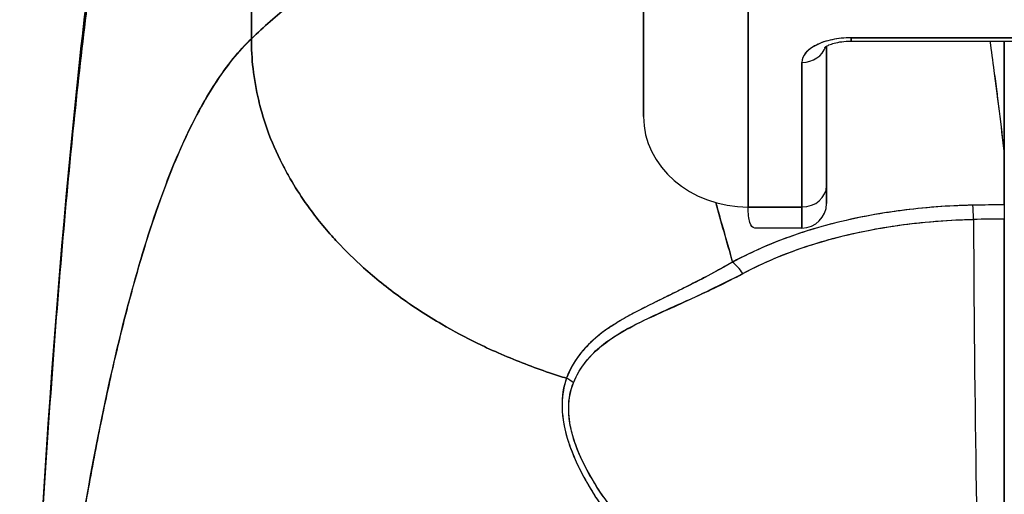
# Model space of a CAD drawing. Extents: x 784 to 1207, y 24 to 294.
# Tile 9 of 217: x 897.481 to 898.223, y 109.212 to 109.569. Entities that reach past the tile are written whole.
import ezdxf

# ---------------------------------------------------------------- set-up
doc = ezdxf.new("R2010")
doc.units = 0
doc.header["$LTSCALE"] = 4
doc.header["$MEASUREMENT"] = 0
doc.layers.get('0').update_dxf_attribs({"linetype": 'CONTINUOUS'})

msp = doc.modelspace()

# ---------------------------------------------------------------- linework, layer by layer
for p, q in [((897.65578, 109.55499), (897.65578, 109.84025)), ((897.65578, 109.84025), (897.65578, 109.55499)), ((897.95105, 109.49657), (897.95105, 109.67315)), ((897.95105, 109.67315), (897.95105, 109.49657)), ((898.02979, 109.42838), (898.02979, 109.60555)), ((898.02979, 109.60555), (898.02979, 109.42838)), ((898.08885, 109.44441), (898.08885, 109.54948)), ((898.08885, 109.54948), (898.08885, 109.44441)), ((898.29672, 109.55575), (898.10735, 109.55575)), ((898.10735, 109.55575), (898.10735, 109.55327)), ((898.10735, 109.55575), (898.29672, 109.55575)), ((898.10735, 109.55327), (898.10735, 109.55575)), ((898.10735, 109.55327), (898.29672, 109.55327)), ((898.22258, 109.46845), (898.22258, 109.55327)), ((898.22258, 109.55327), (898.22258, 109.46845)), ((898.2227, 109.46628), (898.2227, 109.55327)), ((898.2227, 109.55327), (898.2227, 109.46628)), ((898.07034, 109.53724), (898.07034, 109.42838)), ((898.07034, 109.42838), (898.07034, 109.53724)), ((898.2227, 109.46628), (898.2227, 109.42996)), ((898.08885, 109.43106), (898.08885, 109.44441)), ((898.02979, 109.42838), (898.07034, 109.42838)), ((898.07034, 109.42838), (898.02979, 109.42838)), ((898.07034, 109.41256), (898.07034, 109.42838)), ((898.07034, 109.42838), (898.07034, 109.41256)), ((898.20607, 109.42985), (898.20607, 109.42985)), ((898.2227, 109.06046), (898.2227, 109.41926)), ((898.07034, 109.41256), (898.03507, 109.41256)), ((897.99042, 109.37193), (897.99042, 109.37187)), ((897.99042, 109.37187), (897.99042, 109.37193)), ((897.97074, 109.35211), (897.97074, 109.3518))]:
    msp.add_line(p, q)
msp.add_arc((898.07034, 109.43106), 0.0185, 270, 0)
for centre, major_axis, ratio, start_param, end_param in [((898.10735, 109.53724), (-0.03701, 0), 0.5, 4.712389, 6.283185), ((898.07034, 109.55327), (0.0185, 0), 0.866025, 4.712389, 6.020454), ((898.07034, 109.55327), (0.0185, 0), 0.866025, 4.712389, 6.020454), ((898.02979, 109.49657), (-0.07874, 0), 0.866025, 0, 1.570796), ((898.19143, 109.46485), (0.03114, 0.00369), 0.780421, 6.190907, 6.279533), ((898.18136, 109.46452), (0.04129, 0.00328), 0.67968, 6.229305, 6.306392), ((898.22244, 108.08516), (-0.00021, -1.68497), 0.000091, 2.494978, 2.531653), ((898.07034, 109.44441), (0.0185, 0), 0.866025, 4.712389, 6.283185), ((898.07034, 109.44441), (0.0185, 0), 0.866025, 4.712389, 6.283185), ((898.22273, 108.98472), (-0.73842, 0), 0.602969, 4.712418, 4.74441), ((898.19909, 109.41371), (-0.00038, 0.02008), 0.025247, 4.980533, 5.636212), ((898.19909, 109.41371), (0.00038, -0.02008), 0.025246, 1.838858, 2.494496), ((898.2227, 109.41394), (0, 0.02008), 0.00001, 0.646365, 1.302659), ((898.2227, 108.97672), (0.74112, 0), 0.597128, 1.570794, 1.602147), ((898.22271, 108.97671), (0.74133, 0), 0.596956, 1.570797, 1.602141), ((898.2101, 109.56526), (0, 0.55118), 0.02, 1.83929, 2.7281), ((898.2101, 109.56526), (0, -0.55118), 0.02, 4.980883, 5.869693), ((898.01811, 109.37142), (-0.00951, 0.01768), 0.499901, 4.830882, 5.460411), ((898.01812, 109.37141), (0.00951, -0.01768), 0.499899, 1.6893, 2.318827), ((897.88516, 109.28615), (0.01865, -0.00744), 0.769724, 1.130256, 1.447596), ((897.88516, 109.28615), (-0.01865, 0.00744), 0.769703, 4.272056, 4.589451)]:
    msp.add_ellipse(centre, major_axis=major_axis, ratio=ratio, start_param=start_param, end_param=end_param)
for points, knots in [([(897.85263, 109.72726), (897.84767, 109.71784), (897.84207, 109.70928), (897.83591, 109.70135), (897.82974, 109.69342), (897.82302, 109.68613), (897.81583, 109.67924), (897.80864, 109.67235), (897.80098, 109.66586), (897.79295, 109.65957), (897.78492, 109.65327), (897.77651, 109.64716), (897.76782, 109.64102), (897.75913, 109.63489), (897.75015, 109.62874), (897.74098, 109.62238), (897.73181, 109.61602), (897.72245, 109.60944), (897.713, 109.60249), (897.70354, 109.59553), (897.69398, 109.58819), (897.68441, 109.58032), (897.67484, 109.57245), (897.66527, 109.56405), (897.65578, 109.55499)], [0, 0, 0, 0, 0.125, 0.125, 0.125, 0.25, 0.25, 0.25, 0.375, 0.375, 0.375, 0.5, 0.5, 0.5, 0.625, 0.625, 0.625, 0.75, 0.75, 0.75, 0.875001, 0.875001, 0.875001, 1, 1, 1, 1]), ([(897.65578, 109.55499), (897.66526, 109.56405), (897.67484, 109.57245), (897.6844, 109.58032), (897.69397, 109.58819), (897.70353, 109.59553), (897.71299, 109.60248), (897.72245, 109.60944), (897.73181, 109.61601), (897.74098, 109.62237), (897.75014, 109.62874), (897.75912, 109.63489), (897.76781, 109.64102), (897.77651, 109.64715), (897.78491, 109.65327), (897.79295, 109.65956), (897.80098, 109.66586), (897.80864, 109.67235), (897.81583, 109.67924), (897.82302, 109.68613), (897.82974, 109.69342), (897.83591, 109.70135), (897.84207, 109.70928), (897.84767, 109.71784), (897.85263, 109.72726)], [0, 0, 0, 0, 0.124961, 0.124961, 0.124961, 0.249967, 0.249967, 0.249967, 0.374972, 0.374972, 0.374972, 0.499978, 0.499978, 0.499978, 0.624983, 0.624983, 0.624983, 0.749989, 0.749989, 0.749989, 0.874994, 0.874994, 0.874994, 1, 1, 1, 1]), ([(897.48135, 108.85241), (897.49053, 109.08143), (897.50258, 109.29993), (897.52947, 109.57051), (897.5387, 109.64639), (897.55059, 109.71822)], [0, 0, 0, 0, 1.849259, 1.849259, 2.628416, 2.628416, 2.628416, 2.628416]), ([(897.48135, 108.85241), (897.48339, 108.90322), (897.48553, 108.95202), (897.48776, 108.9988), (897.49, 109.04558), (897.49233, 109.09034), (897.49477, 109.13309), (897.49721, 109.17584), (897.49974, 109.21658), (897.50238, 109.25536), (897.50501, 109.29413), (897.50775, 109.33093), (897.51058, 109.36582), (897.51342, 109.40071), (897.51635, 109.43368), (897.51939, 109.46481), (897.52242, 109.49593), (897.52556, 109.52521), (897.52879, 109.55273), (897.53203, 109.58024), (897.53536, 109.60599), (897.53879, 109.63007), (897.54223, 109.65414), (897.54576, 109.67654), (897.5494, 109.69736), (897.54989, 109.70017), (897.55038, 109.70296), (897.55088, 109.70572)], [0, 0, 0, 0, 0.122921, 0.122921, 0.122921, 0.245842, 0.245842, 0.245842, 0.368763, 0.368763, 0.368763, 0.491684, 0.491684, 0.491684, 0.614605, 0.614605, 0.614605, 0.737526, 0.737526, 0.737526, 0.860447, 0.860447, 0.860447, 0.983368, 0.983368, 0.983368, 1, 1, 1, 1]), ([(897.55088, 109.70572), (897.54709, 109.68463), (897.54341, 109.66187), (897.53984, 109.63732), (897.53627, 109.61278), (897.5328, 109.58645), (897.52944, 109.55824), (897.52608, 109.53003), (897.52283, 109.49994), (897.51969, 109.46787), (897.51654, 109.43581), (897.5135, 109.40178), (897.51057, 109.36569), (897.50764, 109.32961), (897.50482, 109.29148), (897.5021, 109.25124), (897.49938, 109.211), (897.49677, 109.16865), (897.49426, 109.12415), (897.49176, 109.07965), (897.48936, 109.03301), (897.48707, 108.9842), (897.48509, 108.94189), (897.48318, 108.89796), (897.48135, 108.85241)], [0, 0, 0, 0, 0.127116, 0.127116, 0.127116, 0.254233, 0.254233, 0.254233, 0.381349, 0.381349, 0.381349, 0.508466, 0.508466, 0.508466, 0.635582, 0.635582, 0.635582, 0.762699, 0.762699, 0.762699, 0.889815, 0.889815, 0.889815, 1, 1, 1, 1]), ([(897.65578, 109.55499), (897.651, 109.55044), (897.6463, 109.54531), (897.64168, 109.53957), (897.63705, 109.53384), (897.63249, 109.5275), (897.62801, 109.52054), (897.62352, 109.51358), (897.61911, 109.50599), (897.61477, 109.49775), (897.61043, 109.48952), (897.60616, 109.48063), (897.60196, 109.47107), (897.59777, 109.46152), (897.59364, 109.45129), (897.58959, 109.44037), (897.58554, 109.42946), (897.58156, 109.41785), (897.57765, 109.40554), (897.57374, 109.39323), (897.5699, 109.38022), (897.56614, 109.36648), (897.56237, 109.35275), (897.55868, 109.33829), (897.55506, 109.32311), (897.55144, 109.30792), (897.54789, 109.29201), (897.54441, 109.27536), (897.54093, 109.25871), (897.53753, 109.24132), (897.5342, 109.22319), (897.53086, 109.20506), (897.5276, 109.1862), (897.52441, 109.16659), (897.52122, 109.14698), (897.51811, 109.12664), (897.51506, 109.10556), (897.51202, 109.08448), (897.50904, 109.06266), (897.50614, 109.04013), (897.50324, 109.01759), (897.50041, 108.99434), (897.49765, 108.97037), (897.49489, 108.94641), (897.49221, 108.92174), (897.4896, 108.89638), (897.48813, 108.88215), (897.48668, 108.86771), (897.48526, 108.85305)], [0, 0, 0, 0, 0.06426, 0.06426, 0.06426, 0.128523, 0.128523, 0.128523, 0.192785, 0.192785, 0.192785, 0.257047, 0.257047, 0.257047, 0.321309, 0.321309, 0.321309, 0.385571, 0.385571, 0.385571, 0.449834, 0.449834, 0.449834, 0.514096, 0.514096, 0.514096, 0.578358, 0.578358, 0.578358, 0.64262, 0.64262, 0.64262, 0.706882, 0.706882, 0.706882, 0.771145, 0.771145, 0.771145, 0.835407, 0.835407, 0.835407, 0.899669, 0.899669, 0.899669, 0.963931, 0.963931, 0.963931, 1, 1, 1, 1]), ([(897.48526, 108.85305), (897.49019, 108.90385), (897.49539, 108.95211), (897.50086, 108.99766), (897.50633, 109.04322), (897.51208, 109.08607), (897.51809, 109.12614), (897.52411, 109.1662), (897.5304, 109.20348), (897.53696, 109.23796), (897.54352, 109.27243), (897.55035, 109.3041), (897.55746, 109.33301), (897.56456, 109.36193), (897.57194, 109.38809), (897.57959, 109.41158), (897.58724, 109.43508), (897.59516, 109.45591), (897.60336, 109.47421), (897.61155, 109.49252), (897.62002, 109.50829), (897.62876, 109.5217), (897.63749, 109.5351), (897.6465, 109.54614), (897.65578, 109.55499)], [0, 0, 0, 0, 0.125007, 0.125007, 0.125007, 0.250015, 0.250015, 0.250015, 0.375022, 0.375022, 0.375022, 0.50003, 0.50003, 0.50003, 0.625037, 0.625037, 0.625037, 0.750045, 0.750045, 0.750045, 0.875052, 0.875052, 0.875052, 1, 1, 1, 1]), ([(897.65578, 109.55499), (897.65578, 109.54765), (897.65619, 109.54011), (897.65706, 109.53252), (897.65798, 109.52453), (897.6594, 109.51647), (897.66131, 109.50848), (897.66188, 109.50609), (897.6625, 109.50371), (897.66316, 109.50134), (897.66485, 109.49527), (897.66681, 109.48926), (897.66905, 109.48332), (897.67234, 109.47458), (897.67621, 109.466), (897.68066, 109.45759), (897.68208, 109.4549), (897.68355, 109.45224), (897.68509, 109.44958), (897.68857, 109.44358), (897.69234, 109.43766), (897.6964, 109.43184), (897.70242, 109.4232), (897.70907, 109.4148), (897.71631, 109.40667), (897.71768, 109.40512), (897.71908, 109.40358), (897.72051, 109.40206), (897.72671, 109.39539), (897.73332, 109.38891), (897.74031, 109.38265), (897.74464, 109.37877), (897.74912, 109.37497), (897.75374, 109.37125), (897.75836, 109.36753), (897.76312, 109.3639), (897.76803, 109.36035), (897.77295, 109.35679), (897.77802, 109.35332), (897.78323, 109.34994), (897.78841, 109.34658), (897.79371, 109.34332), (897.79915, 109.34015), (897.8079, 109.33505), (897.81697, 109.33021), (897.82634, 109.32565), (897.82852, 109.32458), (897.83072, 109.32354), (897.83294, 109.3225), (897.83873, 109.3198), (897.84464, 109.31721), (897.85063, 109.31473), (897.85658, 109.31226), (897.86262, 109.30991), (897.86872, 109.30768), (897.87479, 109.30546), (897.88093, 109.30335), (897.88711, 109.30137), (897.88912, 109.30073), (897.89112, 109.3001), (897.89314, 109.29948)], [0, 0, 0, 0, 0.070424, 0.070424, 0.070424, 0.144534, 0.144534, 0.144534, 0.166667, 0.166667, 0.166667, 0.223343, 0.223343, 0.223343, 0.306734, 0.306734, 0.306734, 0.333333, 0.333333, 0.333333, 0.393545, 0.393545, 0.393545, 0.482972, 0.482972, 0.482972, 0.5, 0.5, 0.5, 0.574383, 0.574383, 0.574383, 0.620537, 0.620537, 0.620537, 0.666667, 0.666667, 0.666667, 0.713018, 0.713018, 0.713018, 0.759127, 0.759127, 0.759127, 0.833333, 0.833333, 0.833333, 0.850626, 0.850626, 0.850626, 0.895889, 0.895889, 0.895889, 0.940848, 0.940848, 0.940848, 0.985537, 0.985537, 0.985537, 1, 1, 1, 1]), ([(897.89314, 109.29948), (897.89112, 109.3001), (897.88912, 109.30073), (897.88711, 109.30137), (897.88093, 109.30335), (897.87479, 109.30546), (897.86872, 109.30768), (897.86261, 109.30991), (897.85658, 109.31226), (897.85063, 109.31473), (897.84464, 109.31721), (897.83873, 109.3198), (897.83294, 109.3225), (897.83072, 109.32354), (897.82851, 109.32459), (897.82633, 109.32565), (897.81696, 109.33021), (897.80789, 109.33506), (897.79915, 109.34015), (897.78826, 109.34649), (897.77788, 109.35323), (897.76807, 109.36032), (897.75824, 109.36742), (897.74898, 109.37488), (897.74031, 109.38265), (897.73333, 109.38891), (897.72672, 109.39538), (897.72051, 109.40205), (897.71909, 109.40358), (897.71769, 109.40512), (897.71631, 109.40667), (897.70907, 109.41479), (897.70242, 109.42321), (897.6964, 109.43184), (897.69234, 109.43766), (897.68857, 109.44358), (897.68509, 109.44958), (897.68355, 109.45223), (897.68208, 109.4549), (897.68066, 109.45759), (897.67621, 109.46601), (897.67234, 109.47458), (897.66905, 109.48332), (897.66682, 109.48924), (897.66486, 109.49523), (897.66317, 109.50128), (897.66251, 109.50367), (897.66189, 109.50607), (897.66131, 109.50848), (897.6594, 109.51646), (897.65798, 109.52452), (897.65706, 109.53252), (897.65619, 109.54011), (897.65578, 109.54765), (897.65578, 109.55499)], [0, 0, 0, 0, 0.014459, 0.014459, 0.014459, 0.059137, 0.059137, 0.059137, 0.104088, 0.104088, 0.104088, 0.149345, 0.149345, 0.149345, 0.166667, 0.166667, 0.166667, 0.24084, 0.24084, 0.24084, 0.33319, 0.33319, 0.33319, 0.425633, 0.425633, 0.425633, 0.5, 0.5, 0.5, 0.517058, 0.517058, 0.517058, 0.606462, 0.606462, 0.606462, 0.666667, 0.666667, 0.666667, 0.693307, 0.693307, 0.693307, 0.776791, 0.776791, 0.776791, 0.833333, 0.833333, 0.833333, 0.855634, 0.855634, 0.855634, 0.929684, 0.929684, 0.929684, 1, 1, 1, 1]), ([(898.10735, 109.55575), (898.10229, 109.55571), (898.09762, 109.55526), (898.09321, 109.55434), (898.0888, 109.55343), (898.08463, 109.55205), (898.08118, 109.55032), (898.07772, 109.54859), (898.07497, 109.54651), (898.07314, 109.54431), (898.07132, 109.5421), (898.0704, 109.53977), (898.07034, 109.53724)], [0, 0, 0, 0, 0.25, 0.25, 0.25, 0.5, 0.5, 0.5, 0.75, 0.75, 0.75, 1, 1, 1, 1]), ([(898.08733, 109.54846), (898.08733, 109.54846), (898.08735, 109.54847), (898.0875, 109.54861), (898.08783, 109.54887), (898.08892, 109.54954), (898.08971, 109.54995), (898.0918, 109.55083), (898.09315, 109.5513), (898.09636, 109.55216), (898.09826, 109.55254), (898.10244, 109.55309), (898.10473, 109.55325), (898.10713, 109.55327), (898.10724, 109.55327), (898.10735, 109.55327)], [3.601073, 3.601073, 3.601073, 3.601073, 3.653683, 3.653683, 3.828025, 3.828025, 4.013889, 4.013889, 4.222184, 4.222184, 4.453581, 4.453581, 4.701575, 4.701575, 4.713492, 4.713492, 4.713492, 4.713492]), ([(898.21187, 109.55327), (898.21289, 109.54594), (898.21391, 109.53845), (898.21493, 109.53078), (898.21562, 109.52562), (898.2163, 109.52038), (898.21698, 109.51506), (898.2176, 109.51024), (898.21821, 109.50536), (898.21882, 109.50042), (898.2201, 109.49003), (898.22135, 109.47937), (898.22258, 109.46845)], [0.0738382, 0.0738382, 0.0738382, 0.0738382, 0.3333333, 0.3333333, 0.3333333, 0.5081485, 0.5081485, 0.5081485, 0.6666667, 0.6666667, 0.6666667, 1, 1, 1, 1]), ([(898.21188, 109.55327), (898.21291, 109.54595), (898.21393, 109.53846), (898.21494, 109.53081), (898.21624, 109.52097), (898.21753, 109.51086), (898.2188, 109.50047), (898.22008, 109.49007), (898.22134, 109.4794), (898.22258, 109.46845)], [0.073882, 0.073882, 0.073882, 0.073882, 0.3333333, 0.3333333, 0.3333333, 0.6666667, 0.6666667, 0.6666667, 1, 1, 1, 1]), ([(898.08885, 109.44441), (898.08885, 109.4391), (898.08885, 109.43539), (898.08885, 109.43324), (898.08885, 109.43181), (898.08885, 109.43108), (898.08885, 109.43108)], [0, 0, 0, 0, 0.2, 0.2, 0.2, 0.3335931, 0.3335931, 0.3335931, 0.3335931]), ([(898.0055, 109.43171), (898.00595, 109.43009), (898.0064, 109.42848), (898.00685, 109.42685), (898.01044, 109.4139), (898.01422, 109.40059), (898.01812, 109.38693)], [0.8361427, 0.8361427, 0.8361427, 0.8361427, 0.8544, 0.8544, 0.8544, 1, 1, 1, 1]), ([(898.19909, 109.42974), (898.19632, 109.42968), (898.19357, 109.4296), (898.19082, 109.42951), (898.17455, 109.42892), (898.15848, 109.42755), (898.14268, 109.4254), (898.13979, 109.42501), (898.1369, 109.42459), (898.13403, 109.42414), (898.12178, 109.42224), (898.1097, 109.41986), (898.09797, 109.417), (898.08935, 109.4149), (898.08093, 109.41254), (898.07276, 109.40992), (898.06731, 109.40817), (898.06196, 109.40631), (898.05671, 109.40433), (898.04339, 109.39931), (898.03069, 109.39353), (898.01812, 109.38693)], [0, 0, 0, 0, 0.041691, 0.041691, 0.041691, 0.288189, 0.288189, 0.288189, 0.333333, 0.333333, 0.333333, 0.525455, 0.525455, 0.525455, 0.666667, 0.666667, 0.666667, 0.761007, 0.761007, 0.761007, 1, 1, 1, 1]), ([(898.19909, 109.42974), (898.18051, 109.42937), (898.16213, 109.42799), (898.14425, 109.42562), (898.14032, 109.42509), (898.13642, 109.42453), (898.13254, 109.42391), (898.11291, 109.42079), (898.09396, 109.41644), (898.07618, 109.41098), (898.07447, 109.41046), (898.07276, 109.40992), (898.07106, 109.40937), (898.05182, 109.40315), (898.03404, 109.3956), (898.01812, 109.38693)], [0, 0, 0, 0, 0.27332, 0.27332, 0.27332, 0.333333, 0.333333, 0.333333, 0.637277, 0.637277, 0.637277, 0.666667, 0.666667, 0.666667, 1, 1, 1, 1]), ([(898.03507, 109.41256), (898.03498, 109.41256), (898.03488, 109.41256), (898.03479, 109.41257), (898.03314, 109.41272), (898.0319, 109.41416), (898.03107, 109.41683), (898.03024, 109.4195), (898.02981, 109.4234), (898.02979, 109.42838)], [0.6573939, 0.6573939, 0.6573939, 0.6573939, 0.6666667, 0.6666667, 0.6666667, 0.8333333, 0.8333333, 0.8333333, 0.9999881, 0.9999881, 0.9999881, 0.9999881]), ([(898.2227, 109.42996), (898.22104, 109.42996), (898.21938, 109.42996), (898.21772, 109.42995), (898.2115, 109.42993), (898.20529, 109.42985), (898.19909, 109.42974)], [0, 0, 0, 0, 0.211211, 0.211211, 0.211211, 1, 1, 1, 1]), ([(898.2227, 109.42996), (898.2227, 109.42906), (898.2227, 109.42807), (898.2227, 109.42698), (898.2227, 109.42588), (898.2227, 109.4247), (898.2227, 109.42341), (898.2227, 109.42213), (898.2227, 109.42074), (898.2227, 109.41926)], [0, 0, 0, 0, 0.333333, 0.333333, 0.333333, 0.666667, 0.666667, 0.666667, 1, 1, 1, 1]), ([(898.02577, 109.37823), (898.04269, 109.38739), (898.06151, 109.39506), (898.0815, 109.40117), (898.10223, 109.4075), (898.12423, 109.41213), (898.14683, 109.41511), (898.16413, 109.41739), (898.18179, 109.4187), (898.19947, 109.41904)], [0, 0, 0, 0, 0.353142, 0.353142, 0.353142, 0.719555, 0.719555, 0.719555, 1, 1, 1, 1]), ([(898.02577, 109.37823), (898.04113, 109.38657), (898.05808, 109.3937), (898.07651, 109.3996), (898.09494, 109.40551), (898.11485, 109.4102), (898.1355, 109.41347), (898.15616, 109.41674), (898.17755, 109.41858), (898.19947, 109.41904)], [0, 0, 0, 0, 0.333333, 0.333333, 0.333333, 0.666667, 0.666667, 0.666667, 1, 1, 1, 1]), ([(898.2227, 109.41926), (898.2227, 109.38769), (898.2227, 109.35735), (898.2227, 109.32794), (898.2227, 109.29853), (898.2227, 109.27006), (898.2227, 109.2434), (898.2227, 109.21674), (898.2227, 109.19188), (898.2227, 109.16907), (898.2227, 109.14626), (898.2227, 109.12549), (898.2227, 109.10733), (898.2227, 109.08916), (898.2227, 109.07359), (898.2227, 109.06044)], [0, 0, 0, 0, 0.2, 0.2, 0.2, 0.4, 0.4, 0.4, 0.6, 0.6, 0.6, 0.8, 0.8, 0.8, 1, 1, 1, 1]), ([(898.01812, 109.38693), (898.01404, 109.38459), (898.01003, 109.38235), (898.00608, 109.3802), (898.00164, 109.37778), (897.99729, 109.37548), (897.99304, 109.37328), (897.98901, 109.37119), (897.98506, 109.36918), (897.98121, 109.36725), (897.98079, 109.36704), (897.98036, 109.36683), (897.97994, 109.36662), (897.9753, 109.3643), (897.9708, 109.36209), (897.96646, 109.35995), (897.96163, 109.35757), (897.957, 109.35529), (897.95256, 109.35304), (897.95153, 109.35252), (897.95051, 109.352), (897.9495, 109.35148), (897.94549, 109.34943), (897.94166, 109.3474), (897.93801, 109.34536), (897.93594, 109.34419), (897.93392, 109.34303), (897.93197, 109.34185), (897.92913, 109.34013), (897.92642, 109.3384), (897.92386, 109.33662), (897.92338, 109.33629), (897.9229, 109.33596), (897.92243, 109.33562), (897.91579, 109.33087), (897.91014, 109.32581), (897.90536, 109.32023), (897.90526, 109.3201), (897.90515, 109.31998), (897.90504, 109.31985), (897.89987, 109.31372), (897.89575, 109.30698), (897.89314, 109.29948)], [0, 0, 0, 0, 0.062727, 0.062727, 0.062727, 0.133158, 0.133158, 0.133158, 0.2, 0.2, 0.2, 0.2074, 0.2074, 0.2074, 0.288525, 0.288525, 0.288525, 0.378924, 0.378924, 0.378924, 0.4, 0.4, 0.4, 0.483407, 0.483407, 0.483407, 0.530937, 0.530937, 0.530937, 0.6, 0.6, 0.6, 0.612912, 0.612912, 0.612912, 0.795849, 0.795849, 0.795849, 0.8, 0.8, 0.8, 1, 1, 1, 1]), ([(898.01812, 109.38693), (898.00537, 109.37952), (897.99314, 109.37317), (897.98172, 109.36748), (897.97853, 109.36589), (897.97541, 109.36436), (897.97235, 109.36286), (897.96441, 109.35896), (897.95695, 109.35533), (897.94998, 109.35177), (897.94465, 109.34904), (897.93961, 109.34635), (897.93491, 109.3436), (897.9306, 109.34108), (897.92655, 109.33851), (897.9228, 109.33585), (897.91715, 109.33184), (897.9122, 109.32761), (897.908, 109.32317), (897.90619, 109.32125), (897.90452, 109.31929), (897.90299, 109.3173), (897.89862, 109.31159), (897.89538, 109.30559), (897.89314, 109.29948)], [0, 0, 0, 0, 0.195442, 0.195442, 0.195442, 0.25, 0.25, 0.25, 0.391676, 0.391676, 0.391676, 0.5, 0.5, 0.5, 0.599609, 0.599609, 0.599609, 0.75, 0.75, 0.75, 0.814803, 0.814803, 0.814803, 1, 1, 1, 1]), ([(897.89829, 109.29596), (897.90071, 109.30209), (897.90413, 109.30767), (897.90832, 109.31273), (897.91375, 109.31929), (897.92048, 109.32498), (897.92814, 109.33005), (897.93448, 109.33426), (897.94146, 109.33805), (897.94883, 109.3418), (897.951, 109.34291), (897.9532, 109.34399), (897.95543, 109.34506), (897.96575, 109.35001), (897.97672, 109.35473), (897.98798, 109.3598), (898.00033, 109.36536), (898.01303, 109.37135), (898.02577, 109.37823)], [0, 0, 0, 0, 0.148428, 0.148428, 0.148428, 0.340764, 0.340764, 0.340764, 0.5, 0.5, 0.5, 0.546721, 0.546721, 0.546721, 0.762825, 0.762825, 0.762825, 1, 1, 1, 1]), ([(897.89829, 109.29596), (897.90151, 109.30409), (897.90651, 109.31171), (897.91363, 109.3187), (897.92076, 109.32569), (897.93002, 109.33206), (897.94113, 109.33794), (897.95224, 109.34381), (897.96519, 109.34918), (897.97933, 109.35571), (897.99347, 109.36223), (898.00881, 109.36991), (898.02577, 109.37823)], [0, 0, 0, 0, 0.25, 0.25, 0.25, 0.5, 0.5, 0.5, 0.75, 0.75, 0.75, 1, 1, 1, 1]), ([(897.89314, 109.29948), (897.89061, 109.29313), (897.88949, 109.28594), (897.88972, 109.2778), (897.88995, 109.26966), (897.89152, 109.26056), (897.8948, 109.25068), (897.89494, 109.25024), (897.89509, 109.2498), (897.89524, 109.24936), (897.89852, 109.23985), (897.90333, 109.22963), (897.90955, 109.219), (897.91037, 109.21758), (897.91123, 109.21615), (897.91211, 109.21472), (897.91744, 109.20602), (897.92371, 109.19707), (897.93096, 109.18801), (897.93187, 109.18687), (897.9328, 109.18572), (897.93375, 109.18457), (897.93548, 109.18247), (897.93727, 109.18036), (897.9391, 109.17825), (897.94751, 109.16859), (897.95704, 109.15887), (897.96766, 109.14929), (897.96797, 109.14901), (897.96829, 109.14872), (897.96861, 109.14843), (897.97773, 109.14026), (897.98766, 109.13218), (897.99862, 109.12423), (897.99922, 109.1238), (897.99982, 109.12337), (898.00043, 109.12294), (898.00416, 109.12026), (898.00801, 109.1176), (898.01199, 109.11496), (898.01707, 109.11159), (898.02236, 109.10824), (898.0278, 109.10496), (898.03665, 109.09962), (898.04591, 109.09447), (898.05534, 109.08969), (898.05929, 109.08769), (898.06328, 109.08574), (898.06727, 109.08388), (898.07176, 109.08178), (898.07627, 109.07978), (898.08077, 109.07788), (898.09569, 109.07156), (898.11059, 109.06627), (898.12463, 109.06181)], [0, 0, 0, 0, 0.125, 0.125, 0.125, 0.25, 0.25, 0.25, 0.255535, 0.255535, 0.255535, 0.375, 0.375, 0.375, 0.39094, 0.39094, 0.39094, 0.487767, 0.487767, 0.487767, 0.5, 0.5, 0.5, 0.522422, 0.522422, 0.522422, 0.625, 0.625, 0.625, 0.628055, 0.628055, 0.628055, 0.715688, 0.715688, 0.715688, 0.720466, 0.720466, 0.720466, 0.75, 0.75, 0.75, 0.787783, 0.787783, 0.787783, 0.849243, 0.849243, 0.849243, 0.875, 0.875, 0.875, 0.903965, 0.903965, 0.903965, 1, 1, 1, 1]), ([(897.89314, 109.29948), (897.89104, 109.29356), (897.88985, 109.287), (897.88974, 109.28004), (897.88972, 109.27881), (897.88973, 109.27756), (897.88978, 109.27631), (897.89003, 109.26911), (897.89141, 109.26155), (897.8939, 109.25346), (897.89429, 109.25217), (897.89472, 109.25087), (897.89518, 109.24955), (897.8977, 109.24225), (897.90112, 109.23449), (897.9054, 109.22644), (897.90674, 109.22392), (897.90816, 109.22137), (897.90966, 109.2188), (897.91303, 109.21305), (897.91681, 109.20718), (897.92101, 109.20123), (897.9247, 109.19601), (897.9287, 109.19074), (897.93305, 109.18543), (897.93519, 109.1828), (897.93742, 109.18017), (897.93973, 109.17754), (897.94693, 109.16931), (897.95493, 109.16104), (897.96378, 109.15283), (897.96437, 109.15229), (897.96497, 109.15174), (897.96557, 109.15119), (897.97414, 109.14334), (897.9835, 109.13555), (897.99365, 109.12793), (897.99822, 109.1245), (898.00296, 109.12111), (898.00786, 109.11775), (898.01312, 109.11415), (898.01858, 109.1106), (898.02423, 109.10711), (898.03318, 109.1016), (898.04261, 109.09624), (898.05259, 109.0911), (898.05522, 109.08975), (898.05788, 109.0884), (898.06059, 109.08708), (898.06646, 109.08421), (898.07252, 109.08141), (898.07874, 109.07871), (898.0865, 109.07534), (898.09453, 109.07213), (898.10283, 109.0691), (898.10991, 109.06652), (898.11718, 109.06408), (898.12463, 109.06181)], [0, 0, 0, 0, 0.106229, 0.106229, 0.106229, 0.125, 0.125, 0.125, 0.232823, 0.232823, 0.232823, 0.25, 0.25, 0.25, 0.345204, 0.345204, 0.345204, 0.375, 0.375, 0.375, 0.441581, 0.441581, 0.441581, 0.5, 0.5, 0.5, 0.528868, 0.528868, 0.528868, 0.618969, 0.618969, 0.618969, 0.625, 0.625, 0.625, 0.711204, 0.711204, 0.711204, 0.75, 0.75, 0.75, 0.791698, 0.791698, 0.791698, 0.857612, 0.857612, 0.857612, 0.875, 0.875, 0.875, 0.912763, 0.912763, 0.912763, 0.959824, 0.959824, 0.959824, 1, 1, 1, 1]), ([(898.12864, 109.07174), (898.12143, 109.07376), (898.11426, 109.07597), (898.10715, 109.07837), (898.09915, 109.08107), (898.09122, 109.08402), (898.08339, 109.08719), (898.07465, 109.09074), (898.06602, 109.09457), (898.05755, 109.09868), (898.05245, 109.10116), (898.04741, 109.10373), (898.04243, 109.10641), (898.03808, 109.10875), (898.03377, 109.11116), (898.02951, 109.11365), (898.01911, 109.11973), (898.009, 109.12626), (897.99923, 109.13322), (897.98891, 109.14058), (897.97898, 109.14842), (897.9695, 109.15672), (897.9686, 109.15752), (897.9677, 109.15832), (897.9668, 109.15912), (897.95928, 109.16585), (897.95211, 109.17286), (897.94535, 109.18013), (897.93859, 109.18741), (897.93224, 109.19494), (897.9264, 109.20269), (897.92051, 109.21052), (897.91514, 109.21857), (897.91054, 109.22675), (897.91045, 109.22691), (897.91036, 109.22707), (897.91027, 109.22724), (897.90559, 109.23562), (897.90162, 109.24414), (897.8989, 109.25249), (897.89763, 109.25636), (897.89664, 109.2602), (897.89595, 109.26394), (897.89507, 109.26866), (897.89465, 109.27327), (897.89473, 109.27768), (897.89485, 109.28428), (897.89611, 109.29041), (897.89829, 109.29596)], [0, 0, 0, 0, 0.060401, 0.060401, 0.060401, 0.128439, 0.128439, 0.128439, 0.204371, 0.204371, 0.204371, 0.25, 0.25, 0.25, 0.289854, 0.289854, 0.289854, 0.38726, 0.38726, 0.38726, 0.490155, 0.490155, 0.490155, 0.5, 0.5, 0.5, 0.582487, 0.582487, 0.582487, 0.665027, 0.665027, 0.665027, 0.748353, 0.748353, 0.748353, 0.75, 0.75, 0.75, 0.835339, 0.835339, 0.835339, 0.875, 0.875, 0.875, 0.925032, 0.925032, 0.925032, 1, 1, 1, 1]), ([(898.12864, 109.07174), (898.11518, 109.07546), (898.10124, 109.0801), (898.08656, 109.08593), (898.07189, 109.09175), (898.0565, 109.09878), (898.04098, 109.10719), (898.02546, 109.1156), (898.00983, 109.12545), (897.99599, 109.13551), (897.98215, 109.14558), (897.97005, 109.1558), (897.95932, 109.16605), (897.94859, 109.17629), (897.93924, 109.18657), (897.93115, 109.1967), (897.92305, 109.20683), (897.91621, 109.21682), (897.91074, 109.2264), (897.90526, 109.23599), (897.90115, 109.24518), (897.89851, 109.2537), (897.89586, 109.26222), (897.8947, 109.27008), (897.89471, 109.27716), (897.89471, 109.28423), (897.89587, 109.29052), (897.89829, 109.29596)], [0, 0, 0, 0, 0.111111, 0.111111, 0.111111, 0.222222, 0.222222, 0.222222, 0.333333, 0.333333, 0.333333, 0.444444, 0.444444, 0.444444, 0.555556, 0.555556, 0.555556, 0.666667, 0.666667, 0.666667, 0.777778, 0.777778, 0.777778, 0.888889, 0.888889, 0.888889, 1, 1, 1, 1])]:
    msp.add_open_spline(points, degree=3, knots=knots)
for points in [[(898.01812, 109.38693), (898.01373, 109.4023), (898.0095, 109.41723), (898.0055, 109.43171)], [(898.17733, 109.41811), (898.17733, 109.4181), (898.17733, 109.4181), (898.17733, 109.41809)]]:
    msp.add_open_spline(points, degree=3)

doc.saveas('drawing.dxf')
